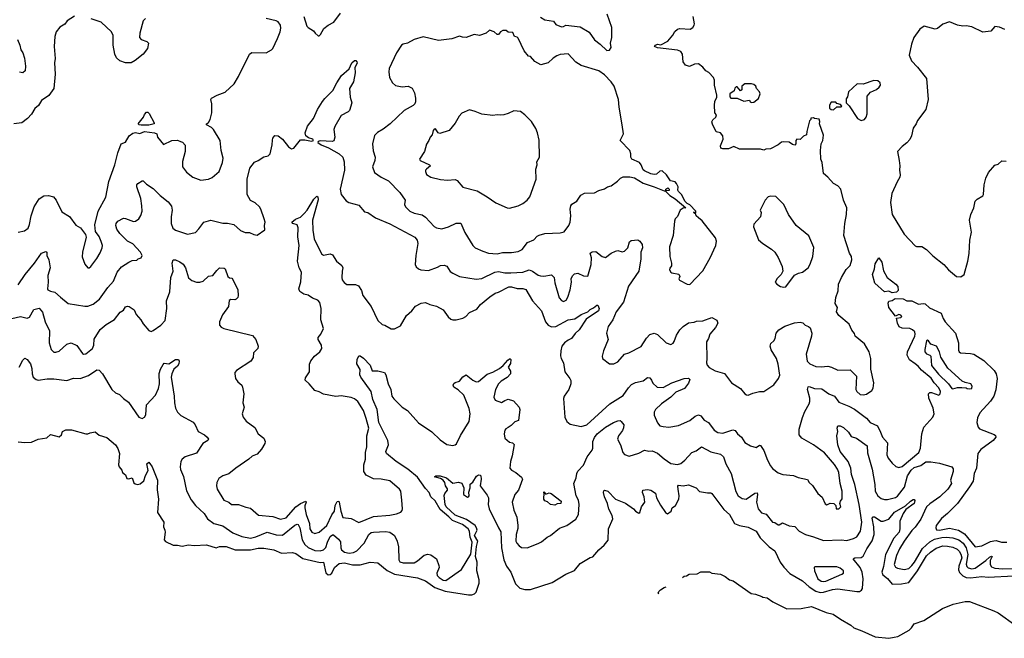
# Model space of a CAD drawing. Extents: x 2293878 to 2522763, y 823964 to 1006972.
# Tile 21 of 256: x 2339348 to 2348250, y 873417 to 879006. Entities that reach past the tile are written whole.
import ezdxf

# ---------------------------------------------------------------- set-up
doc = ezdxf.new("R2010")
doc.units = 0

msp = doc.modelspace()

# ---------------------------------------------------------------- linework, layer by layer
at = {"layer": '0CON20XD'}
for points in [[(2339843.5, 879036.5), (2339776.7, 878995), (2339755, 878966.2), (2339711.7, 878938.3), (2339677.5, 878895), (2339664, 878855), (2339660, 878765), (2339667.1, 878655), (2339660.8, 878615), (2339668.6, 878515), (2339657.2, 878382.8), (2339609.6, 878320.4), (2339543.3, 878275), (2339518.3, 878231.7), (2339485, 878202.5), (2339455, 878152.5), (2339417.7, 878112.3), (2339367, 878073), (2339295, 878063.8)], [(2339975, 876763.3), (2339990, 876775), (2340045, 876848.8), (2340075, 876900), (2340092, 876945), (2340095.8, 876965), (2340085, 877002.5), (2340065, 877047.5), (2340033, 877093), (2340027, 877153), (2340055.7, 877275), (2340127.3, 877402.7), (2340153.3, 877545), (2340208.1, 877695), (2340233.6, 877803.6), (2340263.8, 877885), (2340305, 877898.8), (2340338.6, 877955), (2340370.6, 877979.4), (2340395, 877986.6), (2340435, 877977.5), (2340475, 877995.4), (2340565, 877983.3), (2340587.5, 877975), (2340593, 877943), (2340648.3, 877878.3), (2340723, 877913), (2340775, 877916.2), (2340802.5, 877905), (2340818.3, 877898.3), (2340843, 877873), (2340843.3, 877815), (2340818.6, 877725), (2340820.9, 877675), (2340855, 877628.1), (2340912.2, 877582.2), (2340985, 877555.8), (2341055, 877566), (2341089.1, 877580.9), (2341151.2, 877635), (2341182.5, 877715), (2341188.1, 877755), (2341168.6, 877825), (2341159.2, 877915), (2341100.8, 878015), (2341081.7, 878031.7), (2341036.7, 878055), (2341037.5, 878065), (2341053.3, 878076.7), (2341070, 878105), (2341083.6, 878163.6), (2341083.8, 878245), (2341076.2, 878285), (2341083.1, 878296.9), (2341132.5, 878325), (2341205, 878351.2), (2341286.2, 878425), (2341327, 878493), (2341425.6, 878694.4), (2341445, 878709.2), (2341575, 878706.7), (2341625, 878732.5), (2341636.7, 878745), (2341678.8, 878835), (2341704, 878896), (2341709.5, 878929.5), (2341706.7, 878955), (2341685, 878986.7), (2341665, 878996.2), (2341576.1, 879016.1)], [(2340485, 879018), (2340465, 878996.7), (2340432.9, 878885), (2340432, 878845), (2340445, 878828), (2340497.7, 878807.7), (2340512.5, 878795), (2340502.5, 878745), (2340465, 878693.3), (2340393, 878637), (2340355, 878616.2), (2340305, 878616.2), (2340254.2, 878634.2), (2340222.7, 878662.7), (2340208.8, 878695), (2340192.9, 878775), (2340192.4, 878862.4), (2340176.7, 878895), (2340085, 878983.8), (2339994.7, 879014.7)], [(2341917.8, 879035), (2341945, 878946.2), (2341955, 878934), (2342003.3, 878905), (2342018.8, 878885), (2342045, 878860), (2342055, 878860), (2342068.3, 878871.7), (2342095.8, 878925), (2342135, 878957.5), (2342186.7, 878985), (2342248.8, 879065)], [(2344055, 879030), (2344095, 879003.8), (2344173.9, 878993.9), (2344195, 878963.8), (2344245, 878940), (2344265, 878943.3), (2344285, 878956.2), (2344415, 878942), (2344495, 878893.3), (2344545, 878823.3), (2344595, 878786.2), (2344655, 878726.7), (2344680.7, 878729.3), (2344694, 878755), (2344690, 878795), (2344701.4, 878845), (2344700, 878935), (2344660, 879055)], [(2346355, 877873.3), (2346335, 877876.7), (2346305, 877898.8), (2346256.4, 877903.6), (2346235, 877900), (2346205, 877873.8), (2346135, 877840), (2346095, 877836.7), (2346075, 877827.5), (2346045, 877836.7), (2345855, 877837.5), (2345805, 877860), (2345755, 877840), (2345705, 877838), (2345686.7, 877845), (2345684, 877865), (2345708.8, 877925), (2345706.2, 877955), (2345685, 877982.5), (2345643.6, 877993.6), (2345611.2, 878061.2), (2345606.7, 878083.3), (2345615, 878102.5), (2345640, 878125), (2345647.5, 878145), (2345632.5, 878165), (2345628.8, 878235), (2345632.7, 878267.3), (2345650, 878305), (2345650, 878325), (2345630, 878415), (2345629.3, 878459.3), (2345620, 878485), (2345579.3, 878529.3), (2345552.5, 878545), (2345525, 878577.5), (2345485.9, 878605.9), (2345450, 878605), (2345403.6, 878583.6), (2345367.5, 878595), (2345346.2, 878625), (2345341.2, 878695), (2345325, 878718.8), (2345295, 878729.2), (2345115, 878751.2), (2345087.5, 878765), (2345095, 878776.2), (2345115, 878783.3), (2345145, 878780), (2345208.3, 878811.7), (2345252.5, 878865), (2345270.2, 878899.8), (2345295, 878921.4), (2345315, 878925.6), (2345409.1, 878920.9), (2345433.8, 878935), (2345446, 878955), (2345448.8, 878968.8), (2345436.2, 879035)], [(2345405, 876612), (2345524.1, 876735.9), (2345591.2, 876855), (2345641.2, 876965), (2345647.5, 877005), (2345638.6, 877035), (2345518.8, 877188.8), (2345483.3, 877215), (2345463.3, 877235), (2345460, 877250), (2345440, 877265), (2345445, 877270), (2345450, 877260), (2345460, 877260), (2345460, 877275), (2345405, 877332.5), (2345383.6, 877343.6), (2345362.5, 877365), (2345335, 877422.5), (2345303, 877453), (2345297.5, 877465), (2345300, 877495), (2345287, 877527), (2345275, 877540), (2345230.7, 877550.7), (2345196.2, 877605), (2345155, 877640), (2345135, 877637.5), (2345105, 877610), (2345085, 877607.5), (2345055, 877612.5), (2344995, 877640), (2344985, 877650), (2344967.5, 877695), (2344950, 877715), (2344882.5, 877745), (2344873.6, 877763.6), (2344873.3, 877795), (2344863.3, 877825), (2344776.7, 877915), (2344806.7, 877975), (2344795.7, 878055.7), (2344766, 878215), (2344761.2, 878285), (2344720.8, 878405), (2344695.7, 878445), (2344635, 878506.2), (2344582.5, 878545), (2344425, 878593.3), (2344375, 878622.5), (2344305, 878697.5), (2344235, 878690), (2344205, 878678.8), (2344170.9, 878659.1), (2344125, 878617.5), (2344058.3, 878598.3), (2344005, 878626.7), (2343965, 878672.5), (2343947, 878677), (2343910, 878725), (2343855, 878837.5), (2343845, 878847.5), (2343820, 878855), (2343805, 878890), (2343763, 878893), (2343745, 878907.5), (2343717, 878907), (2343693.6, 878896.4), (2343677, 878873), (2343665, 878872.5), (2343636.1, 878896.1), (2343595, 878912.5), (2343566.1, 878883.9), (2343505, 878863.3), (2343457, 878873), (2343385, 878843.8), (2343351.7, 878848.3), (2343325, 878856.2), (2343255, 878832), (2343135, 878818.6), (2342995, 878851.4), (2342915, 878825.6), (2342855, 878794.5), (2342815, 878785.5), (2342800, 878775), (2342753.5, 878705), (2342687.1, 878565), (2342684.4, 878535), (2342692.4, 878482.4), (2342718.6, 878435), (2342745, 878410.6), (2342805, 878400), (2342860, 878405), (2342895.7, 878385.7), (2342917.5, 878345), (2342926.6, 878296.6), (2342925, 878262.5), (2342918.6, 878245), (2342905, 878231.4), (2342823.6, 878186.3), (2342696, 878064), (2342633.9, 878016.1), (2342582.1, 877987.9), (2342555, 877959.2), (2342537.2, 877885), (2342542, 877822), (2342560, 877765), (2342558.8, 877735), (2342538.5, 877675), (2342555, 877623.8), (2342615, 877582.5), (2342681.1, 877551.1), (2342784.1, 877444.1), (2342832.5, 877375), (2342828, 877335), (2342834.2, 877315), (2342875, 877276.2), (2342915, 877258.6), (2342985, 877242.9), (2343015, 877220.8), (2343095, 877137.5), (2343115, 877125.8), (2343165, 877117.5), (2343225, 877134.4), (2343293, 877167), (2343335, 877168), (2343373.1, 877083.1), (2343443.8, 876965), (2343465, 876944.2), (2343533.6, 876913.6), (2343585.5, 876895.5), (2343665, 876891.5), (2343712.7, 876902.7), (2343795, 876901.9), (2343855, 876910.6), (2343890.7, 876929.3), (2343938.7, 876991.3), (2343995, 877018), (2344025, 877048.8), (2344045, 877060), (2344095, 877074), (2344235, 877080), (2344270.3, 877089.7), (2344313.8, 877145), (2344324.2, 877175.8), (2344331.4, 877235), (2344324.4, 877295), (2344330.8, 877325), (2344340.9, 877339.1), (2344385, 877366.7), (2344421.1, 877418.9), (2344455, 877437.1), (2344545, 877441.2), (2344585, 877462.5), (2344635, 877476.7), (2344662.5, 877495), (2344693.8, 877506.2), (2344753, 877547), (2344780, 877575), (2344803.6, 877586.4), (2344865, 877586), (2344905.8, 877575.8), (2344985, 877530), (2345084.2, 877494.2), (2345175, 877460), (2345190, 877460), (2345190, 877475), (2345207, 877487), (2345220, 877475), (2345218.3, 877461.7), (2345190, 877460), (2345190, 877455), (2345225, 877417.5), (2345275, 877386.7), (2345370, 877305), (2345345, 877302.5), (2345317.5, 877285), (2345293.6, 877226.4), (2345275, 877207.5), (2345268, 877185), (2345254.3, 877055), (2345222.5, 876955), (2345225.8, 876865), (2345241.2, 876805), (2345239.3, 876780.7), (2345225, 876760), (2345223.3, 876745), (2345233.3, 876725), (2345245, 876717.5), (2345306.4, 876706.4), (2345316.2, 876685), (2345307.5, 876665), (2345311.7, 876651.7), (2345382.5, 876615), (2345405, 876612)], [(2348255, 878917.5), (2348205, 878938), (2348165, 878943.3), (2348128.1, 878901.9), (2348055, 878894.3), (2347955, 878942.5), (2347905, 878950), (2347875, 878947.5), (2347825, 878957.5), (2347755, 878988), (2347695, 878965.8), (2347645, 878926), (2347625, 878919.2), (2347525, 878948), (2347485, 878921.2), (2347430.6, 878845), (2347410.8, 878785), (2347390.4, 878685), (2347410, 878635), (2347465, 878577.1), (2347545, 878476), (2347561.1, 878285), (2347539.1, 878195), (2347464, 878096), (2347451.9, 878065), (2347424.5, 878025), (2347410, 877955), (2347396, 877924), (2347367.4, 877892.6), (2347325, 877860.8), (2347283.8, 877815), (2347299.2, 877735), (2347304.3, 877685), (2347301.1, 877645), (2347309.2, 877605), (2347305.6, 877584.4), (2347279.7, 877540.3), (2347234, 877435), (2347220, 877355), (2347237, 877247), (2347345, 877068.8), (2347444.1, 876964.1), (2347455, 876956.7), (2347505, 876956.2), (2347545, 876929.2), (2347602.1, 876872.1), (2347704.2, 876794.2), (2347746.1, 876746.1), (2347816.4, 876686.4), (2347856.4, 876683.6), (2347886.1, 876703.9), (2347921.2, 876825), (2347933.3, 876893.3), (2347936.7, 877015), (2347953.3, 877085), (2347935.9, 877195.9), (2347947.1, 877245), (2347975.5, 877304.5), (2347987.1, 877365), (2348004.4, 877385.6), (2348056.7, 877415), (2348062.5, 877425), (2348067, 877513), (2348083.3, 877575), (2348107.5, 877625), (2348165, 877690), (2348195, 877700), (2348228.3, 877731.7), (2348265, 877727.5)], [(2339328.1, 878828.1), (2339348.9, 878775), (2339357.1, 878735), (2339375.7, 878705), (2339392, 878658)], [(2339335, 876610), (2339398.2, 876705), (2339480, 876805), (2339545, 876897.5), (2339585, 876912.5), (2339592.5, 876905), (2339594, 876875), (2339611.4, 876835), (2339622.5, 876765), (2339601.2, 876695), (2339606, 876635), (2339597.5, 876575), (2339602.5, 876565), (2339625, 876553.8), (2339665, 876544), (2339715, 876497.5), (2339785, 876440.8), (2339935, 876417.1), (2339965, 876418.6), (2340013.3, 876435), (2340070.2, 876479.8), (2340145, 876586), (2340195, 876642), (2340230, 876725), (2340268.2, 876771.8), (2340335, 876816), (2340365, 876828.8), (2340407, 876833), (2340420, 876845), (2340446.7, 876853.3), (2340453.9, 876876.1), (2340440.8, 876905), (2340369.4, 876979.4), (2340323.3, 877005), (2340251.4, 877075), (2340225, 877113.8), (2340215.5, 877145), (2340219.5, 877165), (2340234.3, 877185), (2340285, 877211.4), (2340305, 877210.5), (2340377, 877183), (2340395.7, 877184.3), (2340425, 877207.1), (2340443.3, 877236.7), (2340454, 877276), (2340453.3, 877323.3), (2340441.6, 877391.6), (2340407.8, 877495), (2340408, 877515), (2340415, 877526.7), (2340455, 877550), (2340465, 877548.8), (2340495, 877520.6), (2340555, 877481.1), (2340618, 877418), (2340690.9, 877360.9), (2340719.8, 877319.8), (2340725.6, 877285), (2340715.5, 877225), (2340716.7, 877165), (2340733.2, 877123.2), (2340755, 877103.1), (2340865, 877066.9), (2340936.2, 877083.8), (2340968, 877115), (2341013.8, 877175), (2341075, 877194.2), (2341185, 877166), (2341225, 877166.2), (2341283.9, 877153.9), (2341345, 877101.2), (2341385, 877083.8), (2341425, 877083.8), (2341465, 877063.8), (2341495, 877060), (2341563.6, 877106.4), (2341560.8, 877145), (2341565.8, 877175), (2341556.8, 877206.8), (2341526.9, 877295), (2341515, 877313.8), (2341475, 877350.6), (2341433.4, 877373.4), (2341403.8, 877425), (2341403.5, 877565), (2341428, 877665), (2341471.7, 877718.3), (2341505, 877733.3), (2341555, 877767.5), (2341595, 877776.7), (2341613.3, 877795), (2341630.8, 877875), (2341632.4, 877917.6), (2341636.9, 877935), (2341655, 877960.8), (2341685, 877957.8), (2341725, 877926.9), (2341778.3, 877858.3), (2341805, 877839.2), (2341825, 877846), (2341885, 877919.2), (2341925, 877921.8), (2341985, 877909.5), (2342005, 877914.3), (2341997.1, 877925), (2341958.5, 877938.5), (2341935.7, 877955), (2341929.6, 877985), (2341948.8, 878045), (2342005, 878113.1), (2342039.7, 878195), (2342084.7, 878265.3), (2342105.8, 878294.2), (2342178.5, 878365), (2342214, 878436), (2342257.3, 878502.7), (2342327.2, 878562.8), (2342350, 878615), (2342375, 878637.1), (2342385.7, 878635.7), (2342396.2, 878625), (2342397.3, 878612.7), (2342378, 878575), (2342382, 878525), (2342365.6, 878444.4), (2342330.6, 878385), (2342334, 878305), (2342350, 878255), (2342328, 878185), (2342317.6, 878172.4), (2342255, 878140), (2342197.8, 878042.2), (2342189.1, 878015), (2342196.7, 877945), (2342188, 877912), (2342173.6, 877906.4), (2342065, 877910), (2342046.9, 877905), (2342043.6, 877895), (2342072.2, 877875), (2342139.3, 877849.3), (2342235.6, 877795), (2342269.2, 877765), (2342282.5, 877722.5), (2342284.4, 877645), (2342244.2, 877475), (2342255, 877427.5), (2342298.8, 877368.8), (2342322.5, 877355), (2342415, 877330), (2342465, 877270), (2342493.6, 877263.6), (2342564.6, 877214.6), (2342695, 877162.3), (2342919.6, 877039.6), (2342940, 877015), (2342948.5, 876985), (2342928.9, 876875), (2342924.3, 876794.3), (2342932.7, 876772.7), (2342953.3, 876755), (2342975.7, 876745.7), (2343045, 876739.2), (2343125, 876769.2), (2343153.6, 876786.4), (2343185, 876788.2), (2343209.5, 876779.5), (2343240.9, 876730.9), (2343264.1, 876715.9), (2343325, 876686.9), (2343475, 876660.5), (2343525, 876667.7), (2343642.9, 876725), (2343675, 876731.8), (2343735, 876720), (2343787.4, 876717.4), (2343895, 876725.3), (2343955, 876746.1), (2343984.8, 876734.8), (2344035, 876698.9), (2344055, 876691.9), (2344085, 876690), (2344155, 876702), (2344179.4, 876675), (2344185, 876627.5), (2344223.8, 876493.8), (2344245, 876468), (2344265, 876458.8), (2344289.4, 876470.6), (2344302.1, 876497.9), (2344323.6, 876565), (2344335.6, 876635), (2344332.9, 876665), (2344345, 876692), (2344365, 876710.8), (2344395, 876714.2), (2344445, 876690.8), (2344485, 876687.5), (2344515.6, 876795), (2344517.8, 876855), (2344506.7, 876895), (2344522.3, 876907.7), (2344555, 876910), (2344615, 876865.7), (2344645, 876858.1), (2344695, 876897.1), (2344735, 876915.7), (2344755, 876919.2), (2344795, 876908), (2344815, 876914), (2344845, 876944), (2344862.1, 876997.9), (2344875, 877010.6), (2344935, 877015.8), (2344955, 877003.8), (2344975.8, 876975), (2344978.1, 876945), (2344964.4, 876905), (2344964.6, 876845), (2344946.4, 876735), (2344850.9, 876599.1), (2344805.5, 876455), (2344741.1, 876365), (2344710.6, 876295), (2344667.5, 876235), (2344652, 876175), (2344667.1, 876115), (2344648, 876065), (2344626, 876015), (2344613.3, 875965), (2344616.1, 875946.1), (2344680, 875895), (2344720, 875895), (2344755, 875913.8), (2344815, 875982.5), (2344855.6, 875994.4), (2344965, 876054.3), (2345015, 876128), (2345045, 876161.2), (2345085, 876172.5), (2345115, 876160), (2345193.3, 876085), (2345235, 876071.2), (2345255, 876083.3), (2345265, 876097.5), (2345286, 876155), (2345316.2, 876205), (2345345, 876233.8), (2345393, 876267), (2345445, 876272.5), (2345468.1, 876281.9), (2345525, 876283.5), (2345604, 876314), (2345650, 876290), (2345659.2, 876265), (2345639.2, 876225), (2345586, 876165), (2345575.8, 876125), (2345557.5, 876095), (2345561.4, 875945), (2345555.6, 875905), (2345563.1, 875885), (2345582.1, 875862.1), (2345635, 875833.3), (2345719.3, 875809.3), (2345784.1, 875724.1), (2345865, 875673.8), (2345902.5, 875625), (2345920, 875615), (2345935, 875613.3), (2345975, 875632), (2346035, 875646.2), (2346075, 875646.2), (2346165, 875707.5), (2346206.7, 875765), (2346218.8, 875795), (2346205, 875892.5), (2346190, 875945), (2346142.5, 876022.5), (2346131.4, 876055), (2346140, 876080), (2346166.7, 876105), (2346177.5, 876125), (2346186.7, 876175), (2346212.5, 876205), (2346265, 876236.7), (2346353.9, 876266.1), (2346405, 876273.8), (2346428.3, 876268.3), (2346450, 876245), (2346480, 876235), (2346493, 876223), (2346510, 876175), (2346506.2, 876145), (2346457.5, 875985), (2346468.3, 875921.7), (2346490, 875895), (2346545, 875872.5), (2346595, 875868.8), (2346655, 875876.2), (2346687.7, 875867.7), (2346745, 875840), (2346855, 875842.5), (2346913.9, 875783.9), (2346908.1, 875665), (2346915.8, 875645), (2346945, 875620), (2346975, 875615.6), (2347005, 875622.5), (2347051.2, 875655), (2347064.3, 875675.7), (2347070, 875725), (2347043, 875847), (2347044, 875945), (2347028, 876005), (2346987, 876077), (2346900, 876145), (2346895, 876170), (2346871.7, 876201.7), (2346846.7, 876255), (2346754.1, 876334.1), (2346732.5, 876365), (2346740, 876405), (2346721.7, 876441.7), (2346725.7, 876495), (2346747.1, 876555), (2346750.8, 876615), (2346778.6, 876675), (2346820.2, 876749.8), (2346855.5, 876784.5), (2346870.8, 876835), (2346867.1, 876865), (2346851.1, 876895), (2346797.2, 877055), (2346807.2, 877165), (2346823.2, 877245), (2346824.5, 877304.5), (2346795.5, 877375.5), (2346771.2, 877475), (2346744.3, 877504.3), (2346703.8, 877525), (2346653.9, 877583.9), (2346613.8, 877615), (2346603.8, 877715), (2346592, 877745), (2346588.8, 877825), (2346593.3, 877885), (2346610, 877915), (2346616.1, 877963.9), (2346577.5, 878065), (2346582.5, 878085), (2346577, 878107), (2346533, 878113), (2346525, 878120), (2346500, 878115), (2346500, 878105), (2346488.3, 878091.7), (2346463.3, 877995), (2346462.5, 877965), (2346435, 877953.3), (2346405, 877923.3), (2346372.5, 877925), (2346364.2, 877915.8), (2346363.3, 877885), (2346355, 877873.3)], [(2339392, 878658), (2339400.8, 878585), (2339398, 878545), (2339375, 878526), (2339345, 878531.2)], [(2345965, 878257.5), (2345985, 878260), (2346026.4, 878293.6), (2346042.5, 878335), (2346037.5, 878355), (2346010, 878385), (2346002.5, 878405), (2345985, 878420), (2345963, 878427), (2345904.1, 878425.9), (2345877.5, 878405), (2345876.4, 878373.6), (2345865, 878362.5), (2345835, 878400), (2345825, 878400), (2345813, 878387), (2345806.4, 878363.6), (2345767.5, 878335), (2345768.3, 878308.3), (2345778.3, 878298.3), (2345835, 878297.5), (2345895, 878270), (2345945, 878280), (2345953.3, 878263.3), (2345965, 878257.5)], [(2346955, 878096.2), (2346985, 878103.3), (2347002, 878125), (2347008.9, 878155), (2347010.8, 878315), (2347039.7, 878350.3), (2347095, 878374.3), (2347119.2, 878395), (2347129.2, 878415), (2347128, 878435), (2347105, 878453.8), (2347070, 878455), (2346975, 878424), (2346920, 878425), (2346840, 878355), (2346831.7, 878308.3), (2346818.3, 878291.7), (2346820, 878255), (2346846.1, 878226.1), (2346921.7, 878111.7), (2346955, 878096.2)], [(2346705, 878192.5), (2346735, 878220), (2346775, 878220), (2346780, 878225), (2346768.3, 878238.3), (2346735, 878250), (2346725, 878260), (2346685, 878260), (2346670, 878235), (2346670, 878205), (2346683, 878193), (2346705, 878192.5)], [(2340445, 878051.4), (2340427.5, 878055), (2340420, 878065), (2340467.5, 878125), (2340475, 878150), (2340495, 878170), (2340505, 878170), (2340518.3, 878158.3), (2340563.3, 878075), (2340562.5, 878065), (2340515, 878053.3), (2340445, 878051.4)], [(2343775, 877303.8), (2343855, 877323.8), (2343895, 877344), (2343935, 877373.8), (2343958.8, 877405), (2344016.7, 877565), (2344013.3, 877655), (2344026.7, 877695), (2344023, 877723), (2344047.5, 877765), (2344043.6, 877916.4), (2344028.8, 877985), (2344013.6, 878023.6), (2343975, 878087.5), (2343915, 878147.5), (2343875, 878177.5), (2343815, 878182.5), (2343765, 878157.5), (2343725, 878147.5), (2343696.7, 878143.3), (2343665, 878147.5), (2343625, 878140), (2343525, 878152.5), (2343467, 878177), (2343415, 878190), (2343345, 878160), (2343320, 878135), (2343285, 878070), (2343230, 878005), (2343145, 877977.5), (2343132.5, 877985), (2343108.3, 878018.3), (2343095, 878016.7), (2343086.7, 878005), (2343077.5, 877965), (2343057.5, 877945), (2343047.5, 877915), (2343025, 877880), (2343006.7, 877815), (2342962.5, 877745), (2342967.5, 877735), (2343052.5, 877695), (2343062.5, 877685), (2343026.1, 877653.9), (2343017.5, 877645), (2343017.5, 877635), (2343026.4, 877606.4), (2343065, 877582), (2343152.3, 877562.3), (2343215, 877556.2), (2343285, 877562.5), (2343303, 877553), (2343354.1, 877494.1), (2343485, 877459.1), (2343575, 877406.7), (2343652.3, 877352.3), (2343755, 877306.7), (2343775, 877303.8)], [(2339335, 877086.2), (2339391.7, 877098.3), (2339425, 877123.3), (2339436.9, 877155), (2339450, 877235), (2339477.8, 877315), (2339525, 877388.6), (2339565, 877415.6), (2339608.8, 877418.8), (2339654.1, 877404.1), (2339677.5, 877375), (2339730, 877270), (2339798.3, 877228.3), (2339855, 877150), (2339896.7, 877125), (2339943.8, 877065), (2339947.7, 877042.3), (2339914.4, 876905), (2339913, 876863), (2339935, 876797.5), (2339962.5, 876765), (2339975, 876763.3)], [(2339614.4, 876085), (2339632, 876025), (2339655, 876002), (2339675, 876000.8), (2339705, 876010), (2339774.5, 876075.5), (2339814.2, 876085.8), (2339865, 876062.5), (2339915, 875990), (2339925, 875984.4), (2339945, 875985.7), (2340005, 876036.2), (2340018.9, 876065), (2340020, 876120), (2340075, 876207.8), (2340128.6, 876251.4), (2340203.9, 876296.1), (2340255, 876362.5), (2340285, 876382.5), (2340305, 876412.5), (2340322.3, 876417.7), (2340337.5, 876415), (2340382.5, 876385), (2340400.9, 876340.9), (2340444, 876295), (2340465, 876256.7), (2340515, 876197.5), (2340535, 876190), (2340555, 876196.2), (2340625, 876247.1), (2340663.3, 876286.7), (2340679.2, 876395), (2340674.5, 876465), (2340703.7, 876546.3), (2340714.4, 876675), (2340734.3, 876735), (2340727.5, 876805), (2340735, 876837.5), (2340755, 876836.2), (2340795, 876818), (2340825, 876796.2), (2340845.7, 876765), (2340875, 876673.8), (2340905, 876650), (2340945, 876634), (2340975, 876633.3), (2341005, 876642.5), (2341055, 876690), (2341092.5, 876695), (2341128.8, 876741.2), (2341155, 876763.3), (2341195, 876760), (2341203.8, 876753.8), (2341228.8, 876685), (2341245, 876673.8), (2341265, 876670), (2341275, 876657.5), (2341318.8, 876565), (2341323.8, 876515), (2341318.8, 876495), (2341305, 876481.2), (2341293.9, 876476.1), (2341255, 876477.8), (2341240.9, 876469.1), (2341236.6, 876413.4), (2341179.7, 876340.3), (2341154, 876275), (2341153.3, 876245), (2341167.7, 876227.7), (2341192.5, 876215), (2341452.2, 876152.2), (2341482.5, 876115), (2341503.3, 876055), (2341501.2, 876035), (2341461.2, 875995), (2341459.2, 875955), (2341438.7, 875921.3), (2341307.5, 875835), (2341293, 875817), (2341293, 875807), (2341300, 875765), (2341320, 875735), (2341355, 875703.3), (2341362.5, 875685), (2341372.5, 875625), (2341364.4, 875545), (2341375.8, 875505), (2341357.5, 875445), (2341369.4, 875415), (2341395, 875377.1), (2341472.4, 875322.4), (2341502.5, 875265), (2341555.4, 875225.4), (2341565.6, 875195), (2341563, 875177), (2341534.3, 875125), (2341495, 875080), (2341448.1, 875061.9), (2341420.6, 875035), (2341301.2, 874955), (2341237, 874903), (2341185, 874883.8), (2341148.8, 874861.2), (2341129.2, 874825), (2341127.5, 874795), (2341134, 874765), (2341194.5, 874664.5), (2341237.6, 874647.6), (2341263.8, 874625), (2341325.9, 874625.9), (2341390.7, 874600.7), (2341435, 874593.3), (2341508, 874528), (2341635, 874516.2), (2341705, 874491.5), (2341756.7, 874505), (2341843.9, 874605), (2341885, 874634.7), (2341935.7, 874655.7), (2341938.6, 874645), (2341926.6, 874613.4), (2341926.3, 874595), (2341937.1, 874535), (2341968.4, 874455), (2341969.8, 874405), (2341987.8, 874375), (2342015, 874363.8), (2342054.4, 874375), (2342124.1, 874435), (2342168.4, 874531.6), (2342193.6, 874565), (2342199.2, 874615), (2342218.9, 874651.1), (2342234.2, 874654.2), (2342237.4, 874647.4), (2342249.8, 874565), (2342269.3, 874509.3), (2342345, 874498.1), (2342413.8, 874463.8), (2342545, 874516.4), (2342695, 874530), (2342755, 874541.4), (2342792.5, 874555), (2342805, 874570), (2342808.8, 874585), (2342802.9, 874665), (2342792.5, 874745), (2342780, 874765), (2342695, 874838.6), (2342615, 874854.2), (2342545, 874858), (2342479.5, 874889.5), (2342458, 874925), (2342458.8, 874985), (2342473.6, 875033.6), (2342474.2, 875095.8), (2342485.7, 875145), (2342486.5, 875245), (2342503.3, 875315), (2342481.2, 875401.2), (2342455, 875474.4), (2342404.3, 875555), (2342375, 875580.8), (2342345, 875592.5), (2342253.2, 875606.8), (2342205, 875601.1), (2342095, 875621.9), (2342055, 875644.3), (2342016.7, 875655), (2341965, 875716.2), (2341928.3, 875748.3), (2341930.5, 875769.5), (2341966.2, 875825), (2341966.4, 875893.6), (2341981.2, 875925), (2342013, 875967), (2342061.2, 876005), (2342078, 876035), (2342076.7, 876065), (2342046.7, 876115), (2342046.4, 876133.6), (2342070, 876165), (2342093.8, 876215), (2342070.5, 876295), (2342072, 876395), (2342060.2, 876450.2), (2342042.2, 876472.2), (2341995, 876490.6), (2341955, 876517.5), (2341915, 876526.2), (2341878.8, 876548.8), (2341871.9, 876575), (2341888.8, 876638.8), (2341895.7, 876725), (2341873.2, 876765), (2341859.7, 876825), (2341875.3, 876965), (2341863.3, 877045), (2341866, 877126), (2341855, 877151.4), (2341817.5, 877165), (2341807.5, 877175), (2341842, 877205), (2341885, 877222.2), (2341920, 877255), (2341945.4, 877284.6), (2342006.9, 877385), (2342035, 877412.5), (2342043.9, 877403.9), (2342046.9, 877376.9), (2341994.3, 877195), (2341997.8, 877105), (2342008.9, 877025), (2342075, 876891.2), (2342095, 876879.2), (2342155, 876889.2), (2342175, 876881.2), (2342213.3, 876825), (2342261.2, 876785), (2342268.8, 876765), (2342262, 876735), (2342259.4, 876675), (2342264.3, 876655), (2342280.6, 876630.6), (2342305, 876614.5), (2342384.2, 876614.2), (2342411.7, 876601.7), (2342437.8, 876557.8), (2342449.2, 876515), (2342525.8, 876415), (2342585, 876287.5), (2342625, 876252.5), (2342650, 876245), (2342705, 876213.3), (2342735, 876212.5), (2342789.3, 876240.7), (2342845.6, 876334.4), (2342893.8, 876375), (2342925, 876416.2), (2342975.9, 876444.1), (2343015, 876451.2), (2343055, 876431.2), (2343115, 876416.2), (2343175.7, 876385.7), (2343222.2, 876322.2), (2343245, 876301.4), (2343265, 876293.1), (2343295, 876292.5), (2343355, 876308.9), (2343380.8, 876325), (2343415, 876360), (2343480.3, 876389.7), (2343515, 876433.8), (2343596.9, 876503.1), (2343645.8, 876534.2), (2343675, 876542.5), (2343768.8, 876591.2), (2343795, 876591.1), (2343845, 876576.5), (2343896.2, 876576.2), (2343925, 876566.9), (2343984.6, 876464.6), (2344063.8, 876375), (2344100.5, 876275), (2344125.3, 876245.3), (2344155, 876230), (2344195.8, 876235), (2344305, 876292.5), (2344366.2, 876303.8), (2344425, 876340.8), (2344484.1, 876365.9), (2344505, 876388), (2344536.7, 876403.3), (2344565, 876426.2), (2344575, 876426.7), (2344588, 876395), (2344579.2, 876375), (2344469.8, 876300.2), (2344405, 876204.5), (2344369.7, 876170.3), (2344335, 876124.4), (2344305, 876110), (2344272.7, 876087.3), (2344250.5, 876055), (2344240, 876015), (2344237.6, 875967.6), (2344241.9, 875945), (2344262.9, 875905), (2344275.6, 875825), (2344322.9, 875765), (2344330, 875745), (2344330, 875715), (2344313.5, 875665), (2344271.4, 875605), (2344264.3, 875584.3), (2344276, 875415), (2344295.7, 875375.7), (2344325, 875350), (2344425, 875330), (2344475, 875344.5), (2344684.4, 875535), (2344805, 875608.9), (2344850.4, 875679.6), (2344880.4, 875709.6), (2344915, 875728.8), (2344985, 875742), (2345025, 875774), (2345045, 875770), (2345058.6, 875748.6), (2345071.9, 875721.9), (2345111.2, 875685), (2345165, 875682.5), (2345245, 875724.5), (2345355, 875762.5), (2345395, 875767.5), (2345406.2, 875755), (2345395, 875722.5), (2345357.5, 875675), (2345279, 875641), (2345235, 875593.8), (2345150, 875535), (2345096.9, 875485), (2345085, 875460), (2345085, 875433.3), (2345115, 875364), (2345135, 875337.5), (2345165, 875328.9), (2345215, 875325.6), (2345305, 875338.1), (2345407.5, 875385), (2345455, 875424.2), (2345485, 875435.8), (2345505, 875426.2), (2345535, 875387.1), (2345574.2, 875365), (2345627.3, 875297.3), (2345660, 875275), (2345705, 875270), (2345776.7, 875295), (2345795, 875301.4), (2345816.2, 875295), (2345836, 875265), (2345873.4, 875233.4), (2345905, 875186.2), (2345955, 875154), (2346005, 875141.2), (2346035, 875162.5), (2346045, 875160), (2346075, 875112.5), (2346107.4, 875027.4), (2346135.5, 874975), (2346155, 874950.5), (2346205, 874912.5), (2346247.6, 874897.6), (2346345, 874887.7), (2346385, 874868.8), (2346470.6, 874850.6), (2346484.5, 874824.5), (2346515, 874796), (2346565, 874726.2), (2346603, 874693), (2346630, 874630), (2346645, 874623.3), (2346675, 874637.5), (2346707.5, 874635), (2346726.7, 874615), (2346730, 874585), (2346755, 874586), (2346770.8, 874605), (2346763.3, 874635), (2346767.5, 874655), (2346783, 874677), (2346784, 874745), (2346764.4, 874815), (2346753.3, 874915), (2346742.2, 874945), (2346715.8, 874985.8), (2346622.6, 875092.6), (2346524.3, 875164.3), (2346418.6, 875225), (2346394.7, 875254.7), (2346393.6, 875305), (2346425, 875410), (2346445.5, 875465), (2346486, 875534), (2346492.3, 875555), (2346492.5, 875585), (2346470.4, 875665), (2346475, 875688.6), (2346485, 875691.5), (2346535, 875673.8), (2346599.5, 875669.5), (2346662.5, 875625), (2346713.3, 875603.3), (2346755, 875550.5), (2346845, 875514.7), (2346895, 875487.5), (2347005, 875405.7), (2347036.4, 875366.4), (2347102, 875335), (2347131.4, 875278.6), (2347149.4, 875235), (2347193.4, 875183.4), (2347188.8, 875075), (2347200, 875045), (2347235, 875000), (2347268.6, 874968.6), (2347295, 874959.2), (2347325, 874967.3), (2347477.5, 875095), (2347491.1, 875135), (2347502.9, 875265), (2347522.5, 875325), (2347602.1, 875415), (2347616.2, 875445), (2347607.3, 875495), (2347566.7, 875585), (2347565.6, 875624.4), (2347575, 875635.9), (2347591.6, 875638.4), (2347656.3, 875613.7), (2347670.6, 875625), (2347672.4, 875645), (2347658.2, 875678.2), (2347614.6, 875725), (2347588.2, 875768.2), (2347499.8, 875839.8), (2347471.9, 875875), (2347445, 875896.5), (2347391.3, 875931.3), (2347370, 875975), (2347375.4, 876005), (2347440, 876145), (2347444.5, 876165), (2347439.4, 876185), (2347419.2, 876205), (2347395, 876216.5), (2347325, 876220), (2347300, 876230), (2347283.3, 876265), (2347275, 876310), (2347315, 876314.5), (2347322.2, 876325), (2347313.1, 876335), (2347295, 876340.7), (2347265, 876326), (2347204.7, 876404.7), (2347200.4, 876445), (2347205, 876462.5), (2347235, 876470), (2347263.8, 876486.2), (2347334.5, 876484.5), (2347367.1, 876467.1), (2347415, 876465.7), (2347475, 876434.6), (2347515, 876440.6), (2347535, 876437.1), (2347572.6, 876402.6), (2347678, 876355), (2347696.4, 876306.4), (2347715.5, 876275.5), (2347808.8, 876175), (2347834.7, 876085), (2347835, 876020), (2347840, 876005), (2347855, 875996.2), (2347945, 875991.1), (2347972.6, 875982.6), (2348065, 875925.4), (2348157.8, 875835), (2348174.7, 875804.7), (2348185.4, 875765), (2348172.8, 875662.8), (2348156.2, 875605), (2348125, 875559.4), (2348027.1, 875455), (2348007.3, 875407.3), (2348001.9, 875365), (2348012.5, 875325), (2348025, 875310), (2348158.3, 875258.3), (2348169.2, 875249.2), (2348172, 875235), (2348149.2, 875205), (2348037.8, 875122.2), (2348010, 875085), (2347996.9, 874955), (2347977.1, 874905), (2347968.1, 874835), (2347934.7, 874785.3)], [(2346255, 876590), (2346275, 876593.3), (2346353.6, 876696.4), (2346390, 876715), (2346425.9, 876724.1), (2346476.2, 876765), (2346493.9, 876796.1), (2346518.8, 876865), (2346526.4, 876946.4), (2346483, 877053), (2346367.5, 877145), (2346297.5, 877245), (2346256.4, 877336.4), (2346185, 877407.5), (2346135, 877412.5), (2346113.6, 877406.4), (2346087.5, 877375), (2346043.3, 877285), (2346050, 877265), (2346046.7, 877225), (2345985, 877157.5), (2345982.5, 877135), (2346027, 877017), (2346065, 876982.5), (2346145, 876933.3), (2346173.9, 876903.9), (2346205.9, 876855.9), (2346242.5, 876775), (2346247, 876733), (2346232.5, 876705), (2346195, 876667.5), (2346177.5, 876635), (2346194, 876615), (2346227.5, 876595), (2346255, 876590)], [(2347235, 876538.8), (2347205, 876554.4), (2347165, 876547.5), (2347078.6, 876625), (2347056.4, 876705), (2347074.6, 876755), (2347080.7, 876799.3), (2347115, 876853.3), (2347141.4, 876815), (2347156.2, 876736.2), (2347189.4, 876675), (2347267.4, 876617.4), (2347285.6, 876595), (2347290.9, 876559.1), (2347275, 876543.3), (2347235, 876538.8)], [(2339275, 876307.5), (2339355, 876323.5), (2339415, 876309.2), (2339435, 876317.5), (2339475, 876388.6), (2339525, 876400), (2339553.6, 876363.6), (2339578.9, 876275), (2339616.5, 876195), (2339614.4, 876085)], [(2347935, 875670), (2347955, 875672.5), (2347958.8, 875695), (2347947.5, 875715), (2347896.7, 875726.7), (2347870, 875740), (2347737.8, 875857.8), (2347676.3, 875956.3), (2347662.9, 876005), (2347636.9, 876056.9), (2347586.5, 876075), (2347565, 876105.2), (2347555, 876110.2), (2347545, 876105.6), (2347529.6, 876025), (2347531.1, 876005), (2347545, 875986), (2347575.6, 875975.6), (2347583.8, 875965), (2347591.9, 875881.9), (2347653.5, 875803.5), (2347746.4, 875716.4), (2347775, 875674), (2347785, 875670), (2347825, 875682.5), (2347865, 875682.5), (2347905, 875680), (2347913, 875673), (2347935, 875670)], [(2340095, 875806.7), (2340180, 875665), (2340214.7, 875634.7), (2340249.7, 875619.7), (2340285, 875582.2), (2340330.5, 875550.5), (2340423.3, 875415), (2340455, 875403.3), (2340475, 875413.8), (2340487.3, 875435), (2340492.6, 875527.4), (2340575, 875613.8), (2340602.8, 875675), (2340612.4, 875715), (2340609.5, 875810.5), (2340621.1, 875848.9), (2340645, 875891.2), (2340655, 875902), (2340695, 875897.5), (2340755, 875934.5), (2340783.3, 875935), (2340790.3, 875920.3), (2340785.6, 875895), (2340774.4, 875875.6), (2340741.7, 875848.3), (2340722, 875805), (2340716, 875775), (2340745.6, 875605), (2340747.3, 875545), (2340757.2, 875497.2), (2340775, 875458.8), (2340805, 875430), (2340915, 875370), (2340933.8, 875345), (2340961.2, 875285), (2341018.8, 875255), (2341043.8, 875235), (2341053.3, 875215), (2341047.5, 875205), (2341003.8, 875176.2), (2340945, 875088.8), (2340845, 875056), (2340816, 875035), (2340805.5, 875014.5), (2340798.1, 874965), (2340800.9, 874940.9), (2340829.7, 874879.7), (2340855, 874747.5), (2340897.9, 874667.9), (2340936, 874615), (2341014.3, 874545), (2341045, 874495.7), (2341103.9, 874453.9), (2341185, 874431.8), (2341275, 874370.9), (2341356.2, 874335), (2341435, 874321.3), (2341483.6, 874333.6), (2341585, 874374), (2341665, 874352.8), (2341725, 874348.4), (2341835, 874439.6), (2341855, 874448.5), (2341865, 874443.3), (2341879.2, 874415), (2341900, 874305), (2341925.1, 874265.1), (2341955, 874237.8), (2342015, 874210.5), (2342065, 874207.9), (2342094.5, 874215.5), (2342114.5, 874235.5), (2342129.1, 874285), (2342154.7, 874335), (2342175, 874351.5), (2342185, 874351.9), (2342231.4, 874311.4), (2342247.3, 874287.2), (2342250.8, 874235), (2342258, 874215), (2342285, 874194.7), (2342325, 874186), (2342365, 874191.2), (2342395, 874208), (2342460.9, 874275), (2342505, 874352.9), (2342525, 874371.1), (2342545, 874376.9), (2342655, 874382.3), (2342695, 874376.2), (2342735, 874345.6), (2342759.6, 874295), (2342772.3, 874242.3), (2342775.8, 874125), (2342785, 874108), (2342815, 874099.5), (2342915, 874099.7), (2342944.8, 874115.2), (2343005, 874168.5), (2343037.6, 874177.6), (2343065, 874170.5), (2343115, 874134.2), (2343138.5, 874075), (2343141.5, 874055), (2343118.7, 874005), (2343122.5, 873985), (2343140.9, 873965), (2343175, 873943.2), (2343201.2, 873938.8), (2343340.5, 874039.5), (2343425, 874178), (2343439.4, 874285), (2343419, 874329), (2343413.6, 874383.6), (2343401.5, 874405), (2343350.4, 874445), (2343260.8, 874480.8), (2343226.4, 874515), (2343149.6, 874579.6), (2343105, 874659.6), (2343065.7, 874695), (2343048.8, 874735), (2343015, 874770.8), (2342945, 874871.2), (2342855.5, 874945), (2342751.9, 875015), (2342664, 875085), (2342657.1, 875105), (2342681.5, 875165), (2342675.5, 875205), (2342595, 875365.5), (2342580, 875485), (2342539.5, 875575), (2342525.9, 875645.9), (2342430.6, 875775), (2342423, 875797), (2342426.2, 875845), (2342397.1, 875895), (2342398.1, 875935), (2342412.6, 875967.4), (2342425, 875968.5), (2342455, 875948.2), (2342515.4, 875885), (2342535, 875832.5), (2342585, 875832.5), (2342647, 875817), (2342658.1, 875798.1), (2342678.6, 875715), (2342702.7, 875665), (2342713.4, 875603.4), (2342729.1, 875579.1), (2342805.5, 875505.5), (2342855, 875476), (2342953.8, 875363.8), (2343075, 875281.9), (2343150.1, 875210.1), (2343208.9, 875168.9), (2343265, 875159.4), (2343285, 875164.3), (2343295.4, 875174.6), (2343332.6, 875247.4), (2343411.6, 875375), (2343419.4, 875445), (2343411.4, 875491.4), (2343362.7, 875612.8), (2343311.2, 875661.2), (2343272.5, 875685), (2343266.2, 875705), (2343272.7, 875717.3), (2343285, 875728), (2343325, 875741.2), (2343355, 875778.8), (2343385, 875796.2), (2343445, 875750), (2343475, 875733.8), (2343495, 875736), (2343575, 875803.1), (2343625, 875820), (2343685.4, 875854.6), (2343719.4, 875880.6), (2343760.5, 875929.5), (2343775, 875942.5), (2343781.7, 875941.7), (2343786.7, 875936.7), (2343785, 875900), (2343762.5, 875865), (2343785, 875830), (2343783.8, 875805), (2343755, 875772.9), (2343700.2, 875739.8), (2343675.4, 875714.6), (2343648.1, 875665), (2343632.9, 875595), (2343645, 875568), (2343705, 875546), (2343735, 875566), (2343765, 875576), (2343811.7, 875561.7), (2343863.6, 875503.6), (2343870, 875485), (2343856.2, 875383.8), (2343825, 875373.8), (2343791.7, 875338.3), (2343765, 875320), (2343741.7, 875308.3), (2343733.6, 875296.4), (2343726.7, 875265), (2343733.3, 875225), (2343775, 875187.5), (2343801.7, 875181.7), (2343816.7, 875166.7), (2343801.2, 875065), (2343783.8, 875015), (2343780, 874955), (2343795, 874936.7), (2343832.5, 874915), (2343883.3, 874873.3), (2343893.3, 874855), (2343858, 874755), (2343824.5, 874715.5), (2343800.8, 874645), (2343816, 874575), (2343841.7, 874511.7), (2343851.9, 874435), (2343850.9, 874409.1), (2343835.6, 874355), (2343833.3, 874295), (2343841.4, 874275), (2343862.4, 874252.4), (2343885, 874238), (2343935, 874233.8), (2344035, 874272), (2344065, 874288), (2344115, 874330.8), (2344146.7, 874345), (2344227.9, 874412.1), (2344295.6, 874434.4), (2344377, 874493), (2344400.8, 874535), (2344406, 874625), (2344400.8, 874665), (2344380, 874705), (2344357.1, 874815), (2344378, 874865), (2344384.2, 874905), (2344394.4, 874925.6), (2344445, 874980), (2344477.8, 875055), (2344522.2, 875115), (2344529.2, 875135), (2344529.7, 875195), (2344545, 875231.9), (2344568.2, 875265), (2344643.1, 875325), (2344715, 875366.2), (2344755, 875382), (2344775, 875383.3), (2344785, 875376.7), (2344808.8, 875345), (2344807.7, 875317.7), (2344798.6, 875295), (2344761.4, 875245), (2344752.5, 875215), (2344779.2, 875165), (2344799.2, 875095), (2344815, 875076.2), (2344857.7, 875062.3), (2344945, 875088), (2344995, 875115.8), (2345035, 875107.5), (2345065, 875111.4), (2345115, 875089.4), (2345175, 875037.8), (2345235, 874997.1), (2345295, 874985.6), (2345325, 874994.4), (2345362.5, 875025), (2345425, 875094.2), (2345465, 875110), (2345513.1, 875146.9), (2345595, 875101.8), (2345685, 875081.1), (2345711.4, 875055), (2345733.3, 874993.3), (2345780, 874905), (2345822, 874742), (2345844.7, 874704.7), (2345880, 874680), (2345915, 874674.5), (2345995, 874728.6), (2346015, 874731.2), (2346018.9, 874715), (2346009.6, 874645), (2346025.3, 874585.3), (2346055, 874550), (2346097, 874537), (2346152.5, 874465), (2346175, 874463.3), (2346205, 874442.5), (2346215, 874442.5), (2346245, 874460), (2346305, 874431.2), (2346355, 874428), (2346394.6, 874384.6), (2346453, 874353), (2346523.9, 874333.9), (2346615, 874299.3), (2346775, 874307.3), (2346825, 874301.5), (2346885, 874318.5), (2346915, 874333.5), (2346950.4, 874385), (2346960, 874465), (2346936, 874626), (2346896.7, 874805), (2346868.2, 874895), (2346861.2, 874955), (2346837.3, 875015), (2346765.5, 875105), (2346745.5, 875165), (2346736.7, 875245), (2346745.7, 875285), (2346739.2, 875315), (2346744, 875336), (2346765, 875336), (2346795, 875322.5), (2346840.2, 875280.2), (2346865, 875238.8), (2346913.3, 875225), (2347011.1, 875155), (2347013, 875093), (2347054.1, 874945), (2347078.6, 874805), (2347083.3, 874745), (2347105, 874702.5), (2347135, 874678.9), (2347165, 874670.8), (2347195, 874671.5), (2347265, 874689.6), (2347285, 874701.5), (2347346.9, 874783.1), (2347375.8, 874885), (2347406, 874935), (2347435, 874960.9), (2347495, 874976.8), (2347539.3, 875010.7), (2347585, 875011.9), (2347665, 874997.5), (2347774.5, 874965), (2347786.3, 874946.3), (2347786.9, 874925), (2347764.1, 874845.9), (2347771.1, 874815), (2347739.3, 874765), (2347666.5, 874693.5), (2347575, 874632.7), (2347544.7, 874605), (2347496, 874494), (2347445, 874419.4), (2347415, 874390), (2347345, 874294.5), (2347303, 874225), (2347274.2, 874165), (2347254.7, 874084.7), (2347265, 874060), (2347285, 874049.1), (2347345, 874038.5), (2347385, 874048.4), (2347415, 874074.2), (2347438.1, 874105), (2347511.4, 874228.6), (2347575, 874287.6), (2347617.8, 874312.2), (2347685, 874328.2), (2347725, 874331), (2347785, 874323.7), (2347839.6, 874305), (2347877.4, 874277.4), (2347905, 874233.6), (2347918.8, 874175), (2347905.9, 874085), (2347911.6, 874065), (2347923.4, 874053.4), (2347955, 874045.6), (2347985, 874051.5), (2348081.2, 874118.8), (2348115, 874149.5), (2348135, 874157.6), (2348140.6, 874155), (2348121.6, 874118.4), (2348122.5, 874082.5), (2348135, 874062.6), (2348165, 874049.8), (2348234.8, 874044.8), (2348355, 874047.7)], [(2339344.2, 875865), (2339375, 875930), (2339395, 875946.2), (2339415, 875936.7), (2339445, 875896.2), (2339457.1, 875855), (2339460, 875805), (2339470.8, 875775), (2339495, 875754.2), (2339515, 875747.5), (2339595, 875760.8), (2339655, 875761.4), (2339775, 875744.4), (2339835, 875765.8), (2339895, 875764.4), (2339968.3, 875791.7), (2340045, 875842), (2340065, 875838.8), (2340095, 875806.7)], [(2339335, 875192), (2339395, 875186), (2339455, 875188), (2339515, 875216.2), (2339591.7, 875228.3), (2339625, 875257.5), (2339705, 875238), (2339726.2, 875255), (2339734.1, 875285.9), (2339765, 875298.8), (2339815, 875298.8), (2339945, 875262.5), (2339965, 875264), (2339985, 875274), (2340030.5, 875280.5), (2340065, 875252), (2340135, 875231.2), (2340213.8, 875165), (2340235, 875132.5), (2340250, 875085), (2340241.2, 874985), (2340246.7, 874965), (2340270, 874935), (2340277.5, 874915), (2340303.6, 874893.6), (2340315, 874861.2), (2340333.6, 874856.4), (2340365, 874867.5), (2340380.5, 874820.5), (2340390.9, 874810.9), (2340412.7, 874807.3), (2340437.3, 874812.7), (2340469.4, 874840.6), (2340485, 874887.5), (2340508.3, 874931.7), (2340496.1, 874993.9), (2340515, 875006.7), (2340525, 874996.7), (2340545.6, 874965), (2340592.5, 874845), (2340589.1, 874759.1), (2340601.1, 874675), (2340592.3, 874552.3), (2340650, 874465), (2340646.7, 874425), (2340660, 874395), (2340661.4, 874375), (2340653.3, 874305), (2340665, 874290), (2340735, 874257.5), (2340775, 874258), (2340817.7, 874247.7), (2340875, 874260), (2340925, 874254.3), (2341035, 874261.2), (2341125, 874233.8), (2341155, 874246.5), (2341215, 874244.5), (2341295, 874215.4), (2341433.2, 874216.8), (2341505, 874230.3), (2341555, 874231.5), (2341645, 874215.9), (2341715, 874184.4), (2341815, 874192.5), (2341845, 874181.4), (2341908.7, 874138.7), (2342065, 874102.5), (2342095, 874103.3), (2342115, 874007.8), (2342135, 873990.5), (2342155, 873993.3), (2342170, 874005), (2342195, 874056.9), (2342236.9, 874093.1), (2342285, 874098.2), (2342355, 874080.6), (2342425, 874079.5), (2342515, 874104.4), (2342585, 874097.1), (2342670.5, 874030.5), (2342736.2, 873996.2), (2342945, 873962.7), (2343015, 873934.5), (2343102.2, 873875), (2343195, 873842.4), (2343405, 873809.3), (2343435, 873809.5), (2343460.4, 873819.6), (2343475.2, 873834.8), (2343502.2, 873915), (2343500.2, 873945), (2343479.1, 874025), (2343485, 874104), (2343467.9, 874155), (2343477.8, 874245), (2343490.8, 874295), (2343460.3, 874345), (2343482.3, 874395), (2343478.5, 874415), (2343465.6, 874435.6), (2343388.4, 874488.4), (2343285, 874529), (2343204.3, 874605), (2343194.7, 874625.3), (2343184.6, 874705.4), (2343190.8, 874725), (2343215.9, 874754.1), (2343215.9, 874765.9), (2343195.8, 874795), (2343190.8, 874825), (2343176, 874846), (2343150.8, 874860.8), (2343097.5, 874875), (2343110, 874885), (2343150, 874885), (2343205, 874866.7), (2343265, 874816.7), (2343315, 874825.8), (2343345, 874816.9), (2343364.2, 874775), (2343360, 874715), (2343395, 874692.5), (2343405, 874693.3), (2343410, 874705), (2343407.7, 874737.7), (2343419.5, 874775), (2343421.2, 874808.8), (2343445, 874826), (2343478.8, 874881.2), (2343495, 874892.5), (2343511.7, 874891.7), (2343517.5, 874885), (2343520, 874855), (2343510.8, 874795), (2343575, 874710.8), (2343585, 874686.7), (2343586.4, 874663.6), (2343584.1, 874625), (2343592.3, 874585), (2343675, 874415.8), (2343698.7, 874378.7), (2343704.3, 874235), (2343725, 874125.8), (2343748, 874068), (2343787.5, 874015), (2343829.8, 873909.8), (2343870.8, 873870.8), (2343915, 873856.2), (2343965, 873856.1), (2344160.2, 873919.8), (2344285, 873995.8), (2344365, 874030), (2344415, 874093.3), (2344504.4, 874145.6), (2344528.8, 874151.2), (2344584.6, 874215.4), (2344632.1, 874257.9), (2344666.9, 874303.1), (2344672.2, 874405), (2344711.1, 874495), (2344705.4, 874525), (2344672.7, 874582.7), (2344661.5, 874635), (2344634.5, 874695), (2344625.6, 874735), (2344629.7, 874750.3), (2344635, 874754.2), (2344666, 874745), (2344735, 874673.3), (2344825, 874638.8), (2344895.6, 874585.6), (2344915, 874563.8), (2344945, 874547.5), (2344955.8, 874554.2), (2344969.2, 874605), (2344998.8, 874645), (2344994.3, 874695), (2344979.2, 874735), (2344982.5, 874755), (2345025, 874761.2), (2345055, 874754.2), (2345095, 874728.8), (2345105.7, 874685), (2345139.7, 874619.7), (2345185, 874552.5), (2345205, 874540), (2345237.5, 874565), (2345246.7, 874595), (2345276, 874615), (2345305.8, 874675), (2345308.6, 874705), (2345299.4, 874765), (2345298.7, 874791.3), (2345305, 874801.4), (2345345, 874792.9), (2345395, 874804.3), (2345463.3, 874775), (2345495, 874743.8), (2345565, 874730), (2345595, 874730), (2345605, 874723.3), (2345715, 874578.8), (2345765, 874533.8), (2345810, 874455), (2345855, 874435.6), (2345935, 874421.9), (2346005, 874383.3), (2346043.2, 874323.2), (2346122.6, 874242.6), (2346175, 874205.5), (2346224.1, 874104.1), (2346257.7, 874057.7), (2346310.8, 874000.8), (2346425, 873936.2), (2346485, 873880.9), (2346545, 873843.4), (2346585, 873830.3), (2346615, 873831.8), (2346695, 873858), (2346745, 873863.4), (2346915, 873839.2), (2346939.4, 873840.6), (2346958.7, 873851.3), (2346966.9, 873865), (2346973.7, 873955), (2346965, 874014.2), (2346946.2, 874056.2), (2346882, 874135), (2346896.7, 874143.3), (2346955, 874147.3), (2346975, 874158.9), (2347007.3, 874225), (2347054.2, 874295.8), (2347071.8, 874355), (2347071.1, 874425), (2347055, 874502.5), (2347065, 874513.3), (2347075, 874513.3), (2347136.1, 874476.1), (2347155, 874476), (2347205, 874494), (2347257.5, 874555), (2347357.5, 874612.5), (2347400, 874655), (2347425, 874670), (2347435, 874670), (2347441.2, 874661.2), (2347435, 874634.2), (2347360.5, 874579.5), (2347334.4, 874545), (2347305.5, 874475), (2347305.5, 874405), (2347298.5, 874375), (2347249.7, 874320.3), (2347174.2, 874175), (2347156.1, 874065), (2347141.7, 874015), (2347150.5, 873990.5), (2347195, 873958), (2347236.7, 873906.7), (2347319.2, 873909.2), (2347385, 873920), (2347465.4, 874024.6), (2347545, 874160.3), (2347583.2, 874195), (2347635, 874229.5), (2347695, 874250.7), (2347735, 874250.2), (2347785, 874238.8), (2347822.8, 874222.8), (2347842.8, 874205), (2347857.6, 874177.6), (2347864.5, 874144.5), (2347839.5, 874069.5)], [(2344185, 874620), (2344146.4, 874626.4), (2344118.3, 874648.3), (2344095, 874657.5), (2344086.7, 874675), (2344090, 874730), (2344085, 874730), (2344085, 874740), (2344105, 874720), (2344135, 874730), (2344152.5, 874725), (2344242.5, 874655), (2344240, 874635), (2344208.3, 874631.7), (2344185, 874620)], [(2347934.7, 874785.3), (2347825.9, 874634.1), (2347735.8, 874545), (2347680.7, 874499.3), (2347633.1, 874435), (2347630, 874415), (2347636.5, 874396.5), (2347665, 874392.4), (2347755, 874412.9), (2347834.1, 874394.1), (2347889.3, 874359.3), (2347985, 874244.3), (2348045, 874251.4), (2348125, 874291.2), (2348155, 874297.5), (2348175, 874299.2), (2348224.1, 874284.1), (2348273.6, 874283.6)], [(2345339.6, 873965.1), (2345355, 873976.7), (2345375, 873980), (2345400, 873995), (2345471.7, 873998.3), (2345505, 874016.2), (2345585, 874015.6), (2345606.4, 874006.4), (2345685, 873995.8), (2345725, 873975.8), (2345765.8, 873945.8), (2345796.7, 873935), (2345961.2, 873821.2), (2346000, 873815), (2346057.5, 873795), (2346066.7, 873786.7), (2346105, 873782.5), (2346156.7, 873746.7), (2346283, 873683), (2346413, 873687), (2346505, 873702.5), (2346640, 873650), (2346702.5, 873635), (2346768.3, 873588.3), (2346862.5, 873535), (2346890.3, 873510.3), (2346962.5, 873485), (2347081.1, 873431.1), (2347205, 873416.5), (2347254.6, 873425.4), (2347288.2, 873431.8), (2347389.1, 873490.9), (2347410.3, 873509.7), (2347435, 873548), (2347521.8, 873578.2), (2347691.2, 873685), (2347786.7, 873725), (2347895, 873749.1), (2347935, 873750.4), (2348155, 873666.1), (2348195, 873645.3), (2348352.6, 873532.6)], [(2346615, 873928.8), (2346635, 873933.6), (2346781.2, 873995), (2346796, 874005), (2346794.2, 874025), (2346765, 874051.5), (2346735, 874061.5), (2346538, 874062), (2346531.2, 874055), (2346534.4, 874025), (2346564.5, 873955), (2346595, 873932.2), (2346615, 873928.8)], [(2347839.5, 874069.5), (2347834.8, 874035), (2347845, 874009.6), (2347875, 873981.6), (2347905.9, 873965.9), (2347945, 873962), (2348045.4, 873975.4), (2348105, 873970.3), (2348335, 873979.6)], [(2345124.6, 873819.7), (2345120, 873825), (2345125, 873840), (2345140, 873855), (2345175, 873876.7), (2345193, 873880.5)]]:
    msp.add_lwpolyline(points, dxfattribs=at)

doc.saveas('drawing.dxf')
